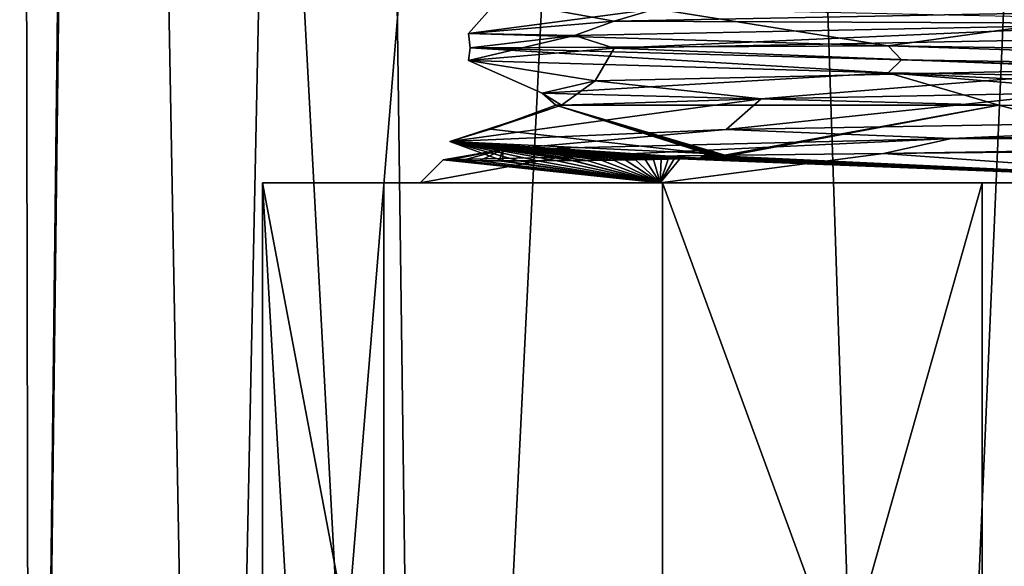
# Model space of a CAD drawing. Header units: millimetres. Extents: x -128 to 128, y 0 to 228.
# Tile 24 of 233: x 85 to 94, y 23 to 28. Entities that reach past the tile are written whole.
import ezdxf

# ---------------------------------------------------------------- set-up
doc = ezdxf.new("R2010")
doc.units = ezdxf.units.MM
doc.header["$LTSCALE"] = 65.185185
for name, color, linetype in [('2310', 7, 'CONTINUOUS'), ('2313', 7, 'CONTINUOUS'), ('2316', 7, 'CONTINUOUS'), ('2320', 7, 'CONTINUOUS'), ('2321', 7, 'CONTINUOUS'), ('2322', 7, 'CONTINUOUS'), ('2323', 7, 'CONTINUOUS'), ('2324', 7, 'CONTINUOUS'), ('2325', 7, 'CONTINUOUS'), ('2326', 7, 'CONTINUOUS'), ('2327', 7, 'CONTINUOUS'), ('2332', 7, 'CONTINUOUS')]:
    doc.layers.add(name, color=color, linetype=linetype)

msp = doc.modelspace()

# ---------------------------------------------------------------- linework, layer by layer
at = {"layer": '2310', "linetype": 'CONTINUOUS'}
for points in [[(85.8293, 61.5, -4.6044), (85.2004, 7.5, 1.7265), (85.1, 61.5), (85.8293, 61.5, -4.6044)], [(85.1, 61.5), (85.2004, 7.5, 1.7265), (85.8558, 61.5, 4.6852), (85.1, 61.5)], [(86.8176, 7.5, -6.9451), (85.2004, 7.5, 1.7265), (85.8293, 61.5, -4.6044), (86.8176, 7.5, -6.9451)], [(85.2004, 7.5, 1.7265), (88.7703, 7.5, 9.793), (85.8558, 61.5, 4.6852), (85.2004, 7.5, 1.7265)], [(87.9456, 61.5, -8.7579), (86.8176, 7.5, -6.9451), (85.8293, 61.5, -4.6044), (87.9456, 61.5, -8.7579)], [(85.8558, 61.5, 4.6852), (88.7703, 7.5, 9.793), (88.0464, 61.5, 8.895), (85.8558, 61.5, 4.6852)], [(93.0549, 7.5, -13.1824), (86.8176, 7.5, -6.9451), (91.2421, 61.5, -12.0544), (93.0549, 7.5, -13.1824)], [(91.2421, 61.5, -12.0544), (86.8176, 7.5, -6.9451), (87.9456, 61.5, -8.7579), (91.2421, 61.5, -12.0544)], [(88.0464, 61.5, 8.895), (88.7703, 7.5, 9.793), (91.4499, 61.5, 12.2027), (88.0464, 61.5, 8.895)], [(88.7703, 7.5, 9.793), (96.2761, 7.5, 14.4272), (91.4499, 61.5, 12.2027), (88.7703, 7.5, 9.793)], [(95.3956, 61.5, -14.1707), (93.0549, 7.5, -13.1824), (91.2421, 61.5, -12.0544), (95.3956, 61.5, -14.1707)], [(91.4499, 61.5, 12.2027), (96.2761, 7.5, 14.4272), (95.7208, 61.5, 14.2723), (91.4499, 61.5, 12.2027)], [(101.7265, 7.5, -14.7996), (93.0549, 7.5, -13.1824), (100, 61.5, -14.9), (101.7265, 7.5, -14.7996)], [(100, 61.5, -14.9), (93.0549, 7.5, -13.1824), (95.3956, 61.5, -14.1707), (100, 61.5, -14.9)]]:
    msp.add_3dface(points, dxfattribs=at)
at = {"layer": '2313', "linetype": 'CONTINUOUS'}
for points in [[(90.2725, 27.4175, 4.2113), (95.1147, 27.5262, 9.4071), (91.7653, 27.2559, 6.6745), (90.2725, 27.4175, 4.2113)], [(91.7653, 27.2559, 6.6745), (95.1147, 27.5262, 9.4071), (94.5667, 27.3119, 9.1016), (91.7653, 27.2559, 6.6745)], [(89.7974, 27.3087, -2.8754), (90.2725, 27.4175, 4.2113), (89.9707, 27.2, 3.4312), (89.7974, 27.3087, -2.8754)], [(89.9707, 27.2, 3.4312), (90.2725, 27.4175, 4.2113), (91.7653, 27.2559, 6.6745), (89.9707, 27.2, 3.4312)], [(93.903, 27.2, -8.671), (89.7974, 27.3087, -2.8754), (89.9188, 27.2, -3.2756), (93.903, 27.2, -8.671)], [(89.9188, 27.2, -3.2756), (89.7974, 27.3087, -2.8754), (89.9707, 27.2, 3.4312), (89.9188, 27.2, -3.2756)]]:
    msp.add_3dface(points, dxfattribs=at)
at = {"layer": '2316', "linetype": 'CONTINUOUS'}
for points in [[(87.2827, 26.5, -2.1636), (90.8783, 26.5, -9.1217), (88.7, 26.5), (87.2827, 26.5, -2.1636)], [(88.3749, 26.5, 5.5917), (87.2827, 26.5, -2.1636), (88.7, 26.5), (88.3749, 26.5, 5.5917)], [(93.752, 26.5, 11.2859), (88.3749, 26.5, 5.5917), (90.8582, 26.5, 6.6421), (93.752, 26.5, 11.2859)], [(88.3749, 26.5, 5.5917), (88.7, 26.5), (90.8582, 26.5, 6.6421), (88.3749, 26.5, 5.5917)], [(88.7, 26.5), (90.8783, 26.5, -9.1217), (90.8582, 26.5, -6.6421), (88.7, 26.5)], [(90.8582, 26.5, -6.6421), (90.8783, 26.5, -9.1217), (96.5082, 26.5, -10.747), (90.8582, 26.5, -6.6421)], [(96.5082, 26.5, 10.747), (93.752, 26.5, 11.2859), (90.8582, 26.5, 6.6421), (96.5082, 26.5, 10.747)], [(90.8783, 26.5, -9.1217), (97.8364, 26.5, -12.7173), (96.5082, 26.5, -10.747), (90.8783, 26.5, -9.1217)], [(101.4324, 26.5, 12.8202), (93.752, 26.5, 11.2859), (96.5082, 26.5, 10.747), (101.4324, 26.5, 12.8202)]]:
    msp.add_3dface(points, dxfattribs=at)
at = {"layer": '2320', "linetype": 'CONTINUOUS'}
for points in [[(89.9188, 27.2, -3.2756), (89.9707, 27.2, 3.4312), (89.331, 26.9828, -1.7843), (89.9188, 27.2, -3.2756)], [(91.2743, 26.7666, -6.7525), (89.9188, 27.2, -3.2756), (89.331, 26.9828, -1.7843), (91.2743, 26.7666, -6.7525)], [(93.903, 27.2, -8.671), (89.9188, 27.2, -3.2756), (91.4351, 26.7509, -6.9803), (93.903, 27.2, -8.671)], [(89.9188, 27.2, -3.2756), (91.2743, 26.7666, -6.7525), (91.296, 26.7651, -6.783), (89.9188, 27.2, -3.2756)], [(91.4351, 26.7509, -6.9803), (89.9188, 27.2, -3.2756), (91.4304, 26.7518, -6.9732), (91.4351, 26.7509, -6.9803)], [(91.4304, 26.7518, -6.9732), (89.9188, 27.2, -3.2756), (91.425, 26.7526, -6.9652), (91.4304, 26.7518, -6.9732)], [(91.425, 26.7526, -6.9652), (89.9188, 27.2, -3.2756), (91.4189, 26.7535, -6.9562), (91.425, 26.7526, -6.9652)], [(91.4189, 26.7535, -6.9562), (89.9188, 27.2, -3.2756), (91.412, 26.7545, -6.9463), (91.4189, 26.7535, -6.9562)], [(91.412, 26.7545, -6.9463), (89.9188, 27.2, -3.2756), (91.4043, 26.7554, -6.9351), (91.412, 26.7545, -6.9463)], [(91.4043, 26.7554, -6.9351), (89.9188, 27.2, -3.2756), (91.3955, 26.7564, -6.9227), (91.4043, 26.7554, -6.9351)], [(91.3955, 26.7564, -6.9227), (89.9188, 27.2, -3.2756), (91.3857, 26.7575, -6.9087), (91.3955, 26.7564, -6.9227)], [(91.3857, 26.7575, -6.9087), (89.9188, 27.2, -3.2756), (91.3747, 26.7586, -6.8932), (91.3857, 26.7575, -6.9087)], [(91.3747, 26.7586, -6.8932), (89.9188, 27.2, -3.2756), (91.3623, 26.7598, -6.8758), (91.3747, 26.7586, -6.8932)], [(91.3623, 26.7598, -6.8758), (89.9188, 27.2, -3.2756), (91.3484, 26.761, -6.8563), (91.3623, 26.7598, -6.8758)], [(91.3484, 26.761, -6.8563), (89.9188, 27.2, -3.2756), (91.3329, 26.7623, -6.8346), (91.3484, 26.761, -6.8563)], [(91.3329, 26.7623, -6.8346), (89.9188, 27.2, -3.2756), (91.3155, 26.7637, -6.8102), (91.3329, 26.7623, -6.8346)], [(91.3155, 26.7637, -6.8102), (89.9188, 27.2, -3.2756), (91.296, 26.7651, -6.783), (91.3155, 26.7637, -6.8102)], [(91.4392, 26.7501, -6.9867), (93.903, 27.2, -8.671), (91.4351, 26.7509, -6.9803), (91.4392, 26.7501, -6.9867)], [(91.4429, 26.7492, -6.9925), (93.903, 27.2, -8.671), (91.4392, 26.7501, -6.9867), (91.4429, 26.7492, -6.9925)], [(91.446, 26.7484, -6.9976), (93.903, 27.2, -8.671), (91.4429, 26.7492, -6.9925), (91.446, 26.7484, -6.9976)], [(91.4486, 26.7476, -7.0021), (93.903, 27.2, -8.671), (91.446, 26.7484, -6.9976), (91.4486, 26.7476, -7.0021)], [(91.4508, 26.7466, -7.0063), (93.903, 27.2, -8.671), (91.4486, 26.7476, -7.0021), (91.4508, 26.7466, -7.0063)], [(91.4509, 26.7418, -7.014), (93.903, 27.2, -8.671), (91.4508, 26.7466, -7.0063), (91.4509, 26.7418, -7.014)], [(96.5082, 26.5, -10.747), (93.903, 27.2, -8.671), (91.4509, 26.7418, -7.014), (96.5082, 26.5, -10.747)], [(93.903, 27.2, -8.671), (96.5082, 26.5, -10.747), (96.7947, 27.1702, -10.135), (93.903, 27.2, -8.671)], [(91.3678, 26.7309, -6.929), (96.5082, 26.5, -10.747), (91.3789, 26.7317, -6.9415), (91.3678, 26.7309, -6.929)], [(91.3789, 26.7317, -6.9415), (96.5082, 26.5, -10.747), (91.389, 26.7325, -6.9526), (91.3789, 26.7317, -6.9415)], [(91.389, 26.7325, -6.9526), (96.5082, 26.5, -10.747), (91.398, 26.7333, -6.9625), (91.389, 26.7325, -6.9526)], [(91.398, 26.7333, -6.9625), (96.5082, 26.5, -10.747), (91.406, 26.7341, -6.9712), (91.398, 26.7333, -6.9625)], [(91.406, 26.7341, -6.9712), (96.5082, 26.5, -10.747), (91.4133, 26.7349, -6.9789), (91.406, 26.7341, -6.9712)], [(91.4133, 26.7349, -6.9789), (96.5082, 26.5, -10.747), (91.4198, 26.7356, -6.9858), (91.4133, 26.7349, -6.9789)], [(91.4198, 26.7356, -6.9858), (96.5082, 26.5, -10.747), (91.4257, 26.7364, -6.9918), (91.4198, 26.7356, -6.9858)], [(91.4257, 26.7364, -6.9918), (96.5082, 26.5, -10.747), (91.431, 26.7371, -6.9971), (91.4257, 26.7364, -6.9918)], [(91.431, 26.7371, -6.9971), (96.5082, 26.5, -10.747), (91.4358, 26.7379, -7.0017), (91.431, 26.7371, -6.9971)], [(91.4358, 26.7379, -7.0017), (96.5082, 26.5, -10.747), (91.4401, 26.7387, -7.0057), (91.4358, 26.7379, -7.0017)], [(91.4401, 26.7387, -7.0057), (96.5082, 26.5, -10.747), (91.444, 26.7396, -7.0091), (91.4401, 26.7387, -7.0057)], [(91.444, 26.7396, -7.0091), (96.5082, 26.5, -10.747), (91.4475, 26.7405, -7.0119), (91.444, 26.7396, -7.0091)], [(91.4475, 26.7405, -7.0119), (96.5082, 26.5, -10.747), (91.4509, 26.7418, -7.014), (91.4475, 26.7405, -7.0119)], [(88.7, 26.5), (90.8582, 26.5, -6.6421), (88.9069, 26.7069, 0), (88.7, 26.5)], [(88.9069, 26.7069, 0), (90.8582, 26.5, -6.6421), (88.9499, 26.7038, -1.0107), (88.9069, 26.7069, 0)], [(88.9499, 26.7038, -1.0107), (90.8582, 26.5, -6.6421), (89.0728, 26.7016, -1.942), (88.9499, 26.7038, -1.0107)], [(89.0728, 26.7016, -1.942), (90.8582, 26.5, -6.6421), (89.2346, 26.7004, -2.7031), (89.0728, 26.7016, -1.942)], [(89.2346, 26.7004, -2.7031), (90.8582, 26.5, -6.6421), (89.4099, 26.7, -3.3255), (89.2346, 26.7004, -2.7031)], [(89.4099, 26.7, -3.3255), (90.8582, 26.5, -6.6421), (89.4447, 26.7, -3.4346), (89.4099, 26.7, -3.3255)], [(89.4447, 26.7, -3.4346), (90.8582, 26.5, -6.6421), (89.586, 26.7002, -3.8413), (89.4447, 26.7, -3.4346)], [(89.586, 26.7002, -3.8413), (90.8582, 26.5, -6.6421), (89.7558, 26.7007, -4.2722), (89.586, 26.7002, -3.8413)], [(89.7558, 26.7007, -4.2722), (90.8582, 26.5, -6.6421), (89.916, 26.7015, -4.6356), (89.7558, 26.7007, -4.2722)], [(89.916, 26.7015, -4.6356), (90.8582, 26.5, -6.6421), (90.0647, 26.7025, -4.9441), (89.916, 26.7015, -4.6356)], [(90.0647, 26.7025, -4.9441), (90.8582, 26.5, -6.6421), (90.2016, 26.7037, -5.2076), (90.0647, 26.7025, -4.9441)], [(90.2016, 26.7037, -5.2076), (90.8582, 26.5, -6.6421), (90.3267, 26.7049, -5.434), (90.2016, 26.7037, -5.2076)], [(90.3267, 26.7049, -5.434), (90.8582, 26.5, -6.6421), (90.4406, 26.7063, -5.6293), (90.3267, 26.7049, -5.434)], [(90.4406, 26.7063, -5.6293), (90.8582, 26.5, -6.6421), (90.5439, 26.7076, -5.7986), (90.4406, 26.7063, -5.6293)], [(90.5439, 26.7076, -5.7986), (90.8582, 26.5, -6.6421), (90.6374, 26.709, -5.9458), (90.5439, 26.7076, -5.7986)], [(90.6374, 26.709, -5.9458), (90.8582, 26.5, -6.6421), (90.7218, 26.7104, -6.0742), (90.6374, 26.709, -5.9458)], [(90.7218, 26.7104, -6.0742), (90.8582, 26.5, -6.6421), (90.798, 26.7118, -6.1864), (90.7218, 26.7104, -6.0742)], [(90.798, 26.7118, -6.1864), (90.8582, 26.5, -6.6421), (90.8666, 26.7131, -6.2849), (90.798, 26.7118, -6.1864)], [(90.8582, 26.5, -6.6421), (96.5082, 26.5, -10.747), (91.0342, 26.7171, -6.515), (90.8582, 26.5, -6.6421)], [(90.9841, 26.7158, -6.4477), (90.8582, 26.5, -6.6421), (91.0342, 26.7171, -6.515), (90.9841, 26.7158, -6.4477)], [(90.9284, 26.7145, -6.3714), (90.8582, 26.5, -6.6421), (90.9841, 26.7158, -6.4477), (90.9284, 26.7145, -6.3714)], [(90.8666, 26.7131, -6.2849), (90.8582, 26.5, -6.6421), (90.9284, 26.7145, -6.3714), (90.8666, 26.7131, -6.2849)], [(91.0342, 26.7171, -6.515), (96.5082, 26.5, -10.747), (91.0793, 26.7184, -6.5745), (91.0342, 26.7171, -6.515)], [(91.0793, 26.7184, -6.5745), (96.5082, 26.5, -10.747), (91.1198, 26.7196, -6.6271), (91.0793, 26.7184, -6.5745)], [(91.1198, 26.7196, -6.6271), (96.5082, 26.5, -10.747), (91.1562, 26.7208, -6.6736), (91.1198, 26.7196, -6.6271)], [(91.1562, 26.7208, -6.6736), (96.5082, 26.5, -10.747), (91.189, 26.7219, -6.7149), (91.1562, 26.7208, -6.6736)], [(91.189, 26.7219, -6.7149), (96.5082, 26.5, -10.747), (91.2184, 26.7231, -6.7514), (91.189, 26.7219, -6.7149)], [(91.2184, 26.7231, -6.7514), (96.5082, 26.5, -10.747), (91.2448, 26.7241, -6.7838), (91.2184, 26.7231, -6.7514)], [(91.2448, 26.7241, -6.7838), (96.5082, 26.5, -10.747), (91.2685, 26.7252, -6.8126), (91.2448, 26.7241, -6.7838)], [(91.2685, 26.7252, -6.8126), (96.5082, 26.5, -10.747), (91.2898, 26.7262, -6.8382), (91.2685, 26.7252, -6.8126)], [(91.2898, 26.7262, -6.8382), (96.5082, 26.5, -10.747), (91.3089, 26.7272, -6.8609), (91.2898, 26.7262, -6.8382)], [(91.3089, 26.7272, -6.8609), (96.5082, 26.5, -10.747), (91.3261, 26.7282, -6.881), (91.3089, 26.7272, -6.8609)], [(91.3261, 26.7282, -6.881), (96.5082, 26.5, -10.747), (91.3415, 26.7291, -6.8989), (91.3261, 26.7282, -6.881)], [(91.3415, 26.7291, -6.8989), (96.5082, 26.5, -10.747), (91.3553, 26.73, -6.9148), (91.3415, 26.7291, -6.8989)], [(91.3553, 26.73, -6.9148), (96.5082, 26.5, -10.747), (91.3678, 26.7309, -6.929), (91.3553, 26.73, -6.9148)]]:
    msp.add_3dface(points, dxfattribs=at)
at = {"layer": '2321', "linetype": 'CONTINUOUS'}
for points in [[(98.5137, 26.8218, 10.8771), (96.5082, 26.5, 10.747), (92.8649, 26.7666, 8.4158), (98.5137, 26.8218, 10.8771)], [(92.8649, 26.7666, 8.4158), (90.8582, 26.5, 6.6421), (89.955, 26.7307, 4.6506), (92.8649, 26.7666, 8.4158)], [(96.5082, 26.5, 10.747), (90.8582, 26.5, 6.6421), (92.8649, 26.7666, 8.4158), (96.5082, 26.5, 10.747)], [(90.8582, 26.5, 6.6421), (88.7, 26.5), (89.955, 26.7307, 4.6506), (90.8582, 26.5, 6.6421)], [(88.7, 26.5), (88.9069, 26.7069, 0), (89.955, 26.7307, 4.6506), (88.7, 26.5)]]:
    msp.add_3dface(points, dxfattribs=at)
at = {"layer": '2322', "linetype": 'CONTINUOUS'}
for points in [[(97.6431, 27.0872, 10.7787), (93.4772, 26.9, 8.9813), (91.4496, 26.9803, 6.9732), (97.6431, 27.0872, 10.7787)], [(100.0017, 27, 11.1), (93.4772, 26.9, 8.9813), (97.6431, 27.0872, 10.7787), (100.0017, 27, 11.1)], [(93.4772, 26.9, 8.9813), (100.0017, 27, 11.1), (99.3117, 26.8686, 11.0119), (93.4772, 26.9, 8.9813)], [(91.4496, 26.9803, 6.9732), (89.444, 26.8, 3.4323), (88.9675, 26.8735, 0.1409), (91.4496, 26.9803, 6.9732)], [(93.4772, 26.9, 8.9813), (89.444, 26.8, 3.4323), (91.4496, 26.9803, 6.9732), (93.4772, 26.9, 8.9813)], [(91.2184, 26.7231, -6.7514), (91.2743, 26.7666, -6.7525), (88.9675, 26.8735, 0.1409), (91.2184, 26.7231, -6.7514)], [(89.4447, 26.7, -3.4346), (89.586, 26.7002, -3.8413), (88.9675, 26.8735, 0.1409), (89.4447, 26.7, -3.4346)], [(89.444, 26.8, 3.4323), (89.4447, 26.7, -3.4346), (88.9675, 26.8735, 0.1409), (89.444, 26.8, 3.4323)], [(89.586, 26.7002, -3.8413), (89.7558, 26.7007, -4.2722), (88.9675, 26.8735, 0.1409), (89.586, 26.7002, -3.8413)], [(89.7558, 26.7007, -4.2722), (89.916, 26.7015, -4.6356), (88.9675, 26.8735, 0.1409), (89.7558, 26.7007, -4.2722)], [(89.916, 26.7015, -4.6356), (90.0647, 26.7025, -4.9441), (88.9675, 26.8735, 0.1409), (89.916, 26.7015, -4.6356)], [(90.0647, 26.7025, -4.9441), (90.2016, 26.7037, -5.2076), (88.9675, 26.8735, 0.1409), (90.0647, 26.7025, -4.9441)], [(90.2016, 26.7037, -5.2076), (90.3267, 26.7049, -5.434), (88.9675, 26.8735, 0.1409), (90.2016, 26.7037, -5.2076)], [(90.3267, 26.7049, -5.434), (90.4406, 26.7063, -5.6293), (88.9675, 26.8735, 0.1409), (90.3267, 26.7049, -5.434)], [(90.4406, 26.7063, -5.6293), (90.5439, 26.7076, -5.7986), (88.9675, 26.8735, 0.1409), (90.4406, 26.7063, -5.6293)], [(90.5439, 26.7076, -5.7986), (90.6374, 26.709, -5.9458), (88.9675, 26.8735, 0.1409), (90.5439, 26.7076, -5.7986)], [(90.6374, 26.709, -5.9458), (90.7218, 26.7104, -6.0742), (88.9675, 26.8735, 0.1409), (90.6374, 26.709, -5.9458)], [(90.7218, 26.7104, -6.0742), (90.798, 26.7118, -6.1864), (88.9675, 26.8735, 0.1409), (90.7218, 26.7104, -6.0742)], [(90.798, 26.7118, -6.1864), (90.8666, 26.7131, -6.2849), (88.9675, 26.8735, 0.1409), (90.798, 26.7118, -6.1864)], [(90.8666, 26.7131, -6.2849), (90.9284, 26.7145, -6.3714), (88.9675, 26.8735, 0.1409), (90.8666, 26.7131, -6.2849)], [(90.9284, 26.7145, -6.3714), (90.9841, 26.7158, -6.4477), (88.9675, 26.8735, 0.1409), (90.9284, 26.7145, -6.3714)], [(90.9841, 26.7158, -6.4477), (91.0342, 26.7171, -6.515), (88.9675, 26.8735, 0.1409), (90.9841, 26.7158, -6.4477)], [(91.0342, 26.7171, -6.515), (91.0793, 26.7184, -6.5745), (88.9675, 26.8735, 0.1409), (91.0342, 26.7171, -6.515)], [(91.0793, 26.7184, -6.5745), (91.1198, 26.7196, -6.6271), (88.9675, 26.8735, 0.1409), (91.0793, 26.7184, -6.5745)], [(91.1198, 26.7196, -6.6271), (91.1562, 26.7208, -6.6736), (88.9675, 26.8735, 0.1409), (91.1198, 26.7196, -6.6271)], [(91.1562, 26.7208, -6.6736), (91.189, 26.7219, -6.7149), (88.9675, 26.8735, 0.1409), (91.1562, 26.7208, -6.6736)], [(91.189, 26.7219, -6.7149), (91.2184, 26.7231, -6.7514), (88.9675, 26.8735, 0.1409), (91.189, 26.7219, -6.7149)], [(89.955, 26.7307, 4.6506), (89.444, 26.8, 3.4323), (93.4772, 26.9, 8.9813), (89.955, 26.7307, 4.6506)], [(92.8649, 26.7666, 8.4158), (89.955, 26.7307, 4.6506), (93.4772, 26.9, 8.9813), (92.8649, 26.7666, 8.4158)], [(92.8649, 26.7666, 8.4158), (93.4772, 26.9, 8.9813), (99.3117, 26.8686, 11.0119), (92.8649, 26.7666, 8.4158)], [(88.9069, 26.7069, 0), (88.9499, 26.7038, -1.0107), (89.444, 26.8, 3.4323), (88.9069, 26.7069, 0)], [(89.955, 26.7307, 4.6506), (88.9069, 26.7069, 0), (89.444, 26.8, 3.4323), (89.955, 26.7307, 4.6506)], [(88.9499, 26.7038, -1.0107), (89.0728, 26.7016, -1.942), (89.444, 26.8, 3.4323), (88.9499, 26.7038, -1.0107)], [(89.0728, 26.7016, -1.942), (89.2346, 26.7004, -2.7031), (89.444, 26.8, 3.4323), (89.0728, 26.7016, -1.942)], [(89.2346, 26.7004, -2.7031), (89.4099, 26.7, -3.3255), (89.444, 26.8, 3.4323), (89.2346, 26.7004, -2.7031)], [(89.4099, 26.7, -3.3255), (89.4447, 26.7, -3.4346), (89.444, 26.8, 3.4323), (89.4099, 26.7, -3.3255)], [(91.2743, 26.7666, -6.7525), (91.2184, 26.7231, -6.7514), (91.2448, 26.7241, -6.7838), (91.2743, 26.7666, -6.7525)], [(91.2743, 26.7666, -6.7525), (91.2448, 26.7241, -6.7838), (91.296, 26.7651, -6.783), (91.2743, 26.7666, -6.7525)], [(91.2448, 26.7241, -6.7838), (91.2685, 26.7252, -6.8126), (91.296, 26.7651, -6.783), (91.2448, 26.7241, -6.7838)], [(91.2685, 26.7252, -6.8126), (91.3155, 26.7637, -6.8102), (91.296, 26.7651, -6.783), (91.2685, 26.7252, -6.8126)], [(91.2685, 26.7252, -6.8126), (91.2898, 26.7262, -6.8382), (91.3155, 26.7637, -6.8102), (91.2685, 26.7252, -6.8126)], [(91.2898, 26.7262, -6.8382), (91.3329, 26.7623, -6.8346), (91.3155, 26.7637, -6.8102), (91.2898, 26.7262, -6.8382)], [(91.2898, 26.7262, -6.8382), (91.3089, 26.7272, -6.8609), (91.3329, 26.7623, -6.8346), (91.2898, 26.7262, -6.8382)], [(91.3089, 26.7272, -6.8609), (91.3484, 26.761, -6.8563), (91.3329, 26.7623, -6.8346), (91.3089, 26.7272, -6.8609)], [(91.3089, 26.7272, -6.8609), (91.3261, 26.7282, -6.881), (91.3484, 26.761, -6.8563), (91.3089, 26.7272, -6.8609)], [(91.3261, 26.7282, -6.881), (91.3623, 26.7598, -6.8758), (91.3484, 26.761, -6.8563), (91.3261, 26.7282, -6.881)], [(91.3261, 26.7282, -6.881), (91.3415, 26.7291, -6.8989), (91.3623, 26.7598, -6.8758), (91.3261, 26.7282, -6.881)], [(91.3415, 26.7291, -6.8989), (91.3747, 26.7586, -6.8932), (91.3623, 26.7598, -6.8758), (91.3415, 26.7291, -6.8989)], [(91.3415, 26.7291, -6.8989), (91.3553, 26.73, -6.9148), (91.3747, 26.7586, -6.8932), (91.3415, 26.7291, -6.8989)], [(91.3553, 26.73, -6.9148), (91.3857, 26.7575, -6.9087), (91.3747, 26.7586, -6.8932), (91.3553, 26.73, -6.9148)], [(91.3553, 26.73, -6.9148), (91.3678, 26.7309, -6.929), (91.3857, 26.7575, -6.9087), (91.3553, 26.73, -6.9148)], [(91.3678, 26.7309, -6.929), (91.3955, 26.7564, -6.9227), (91.3857, 26.7575, -6.9087), (91.3678, 26.7309, -6.929)], [(91.3678, 26.7309, -6.929), (91.3789, 26.7317, -6.9415), (91.3955, 26.7564, -6.9227), (91.3678, 26.7309, -6.929)], [(91.3789, 26.7317, -6.9415), (91.4043, 26.7554, -6.9351), (91.3955, 26.7564, -6.9227), (91.3789, 26.7317, -6.9415)], [(91.3789, 26.7317, -6.9415), (91.389, 26.7325, -6.9526), (91.4043, 26.7554, -6.9351), (91.3789, 26.7317, -6.9415)], [(91.389, 26.7325, -6.9526), (91.412, 26.7545, -6.9463), (91.4043, 26.7554, -6.9351), (91.389, 26.7325, -6.9526)], [(91.389, 26.7325, -6.9526), (91.398, 26.7333, -6.9625), (91.412, 26.7545, -6.9463), (91.389, 26.7325, -6.9526)], [(91.398, 26.7333, -6.9625), (91.4189, 26.7535, -6.9562), (91.412, 26.7545, -6.9463), (91.398, 26.7333, -6.9625)], [(91.398, 26.7333, -6.9625), (91.406, 26.7341, -6.9712), (91.4189, 26.7535, -6.9562), (91.398, 26.7333, -6.9625)], [(91.406, 26.7341, -6.9712), (91.425, 26.7526, -6.9652), (91.4189, 26.7535, -6.9562), (91.406, 26.7341, -6.9712)], [(91.406, 26.7341, -6.9712), (91.4133, 26.7349, -6.9789), (91.425, 26.7526, -6.9652), (91.406, 26.7341, -6.9712)], [(91.4133, 26.7349, -6.9789), (91.4304, 26.7518, -6.9732), (91.425, 26.7526, -6.9652), (91.4133, 26.7349, -6.9789)], [(91.4133, 26.7349, -6.9789), (91.4198, 26.7356, -6.9858), (91.4304, 26.7518, -6.9732), (91.4133, 26.7349, -6.9789)], [(91.4198, 26.7356, -6.9858), (91.4351, 26.7509, -6.9803), (91.4304, 26.7518, -6.9732), (91.4198, 26.7356, -6.9858)], [(91.4198, 26.7356, -6.9858), (91.4257, 26.7364, -6.9918), (91.4351, 26.7509, -6.9803), (91.4198, 26.7356, -6.9858)], [(91.4257, 26.7364, -6.9918), (91.4392, 26.7501, -6.9867), (91.4351, 26.7509, -6.9803), (91.4257, 26.7364, -6.9918)], [(91.4257, 26.7364, -6.9918), (91.431, 26.7371, -6.9971), (91.4392, 26.7501, -6.9867), (91.4257, 26.7364, -6.9918)], [(91.431, 26.7371, -6.9971), (91.4429, 26.7492, -6.9925), (91.4392, 26.7501, -6.9867), (91.431, 26.7371, -6.9971)], [(91.431, 26.7371, -6.9971), (91.4358, 26.7379, -7.0017), (91.4429, 26.7492, -6.9925), (91.431, 26.7371, -6.9971)], [(91.4358, 26.7379, -7.0017), (91.446, 26.7484, -6.9976), (91.4429, 26.7492, -6.9925), (91.4358, 26.7379, -7.0017)], [(91.4358, 26.7379, -7.0017), (91.4401, 26.7387, -7.0057), (91.446, 26.7484, -6.9976), (91.4358, 26.7379, -7.0017)], [(91.4401, 26.7387, -7.0057), (91.4486, 26.7476, -7.0021), (91.446, 26.7484, -6.9976), (91.4401, 26.7387, -7.0057)], [(91.4401, 26.7387, -7.0057), (91.444, 26.7396, -7.0091), (91.4486, 26.7476, -7.0021), (91.4401, 26.7387, -7.0057)], [(91.444, 26.7396, -7.0091), (91.4508, 26.7466, -7.0063), (91.4486, 26.7476, -7.0021), (91.444, 26.7396, -7.0091)], [(91.444, 26.7396, -7.0091), (91.4475, 26.7405, -7.0119), (91.4508, 26.7466, -7.0063), (91.444, 26.7396, -7.0091)], [(91.4475, 26.7405, -7.0119), (91.4509, 26.7418, -7.014), (91.4508, 26.7466, -7.0063), (91.4475, 26.7405, -7.0119)]]:
    msp.add_3dface(points, dxfattribs=at)
at = {"layer": '2323', "linetype": 'CONTINUOUS'}
msp.add_3dface([(98.5137, 26.8218, 10.8771), (92.8649, 26.7666, 8.4158), (99.3117, 26.8686, 11.0119), (98.5137, 26.8218, 10.8771)], dxfattribs=at)
at = {"layer": '2324', "linetype": 'CONTINUOUS'}
for points in [[(91.7653, 27.2559, 6.6745), (94.5667, 27.3119, 9.1016), (91.4496, 26.9803, 6.9732), (91.7653, 27.2559, 6.6745)], [(94.5667, 27.3119, 9.1016), (97.6431, 27.0872, 10.7787), (91.4496, 26.9803, 6.9732), (94.5667, 27.3119, 9.1016)], [(89.9707, 27.2, 3.4312), (91.7653, 27.2559, 6.6745), (88.9675, 26.8735, 0.1409), (89.9707, 27.2, 3.4312)], [(91.7653, 27.2559, 6.6745), (91.4496, 26.9803, 6.9732), (88.9675, 26.8735, 0.1409), (91.7653, 27.2559, 6.6745)], [(89.331, 26.9828, -1.7843), (89.9707, 27.2, 3.4312), (88.9675, 26.8735, 0.1409), (89.331, 26.9828, -1.7843)], [(91.2743, 26.7666, -6.7525), (89.331, 26.9828, -1.7843), (88.9675, 26.8735, 0.1409), (91.2743, 26.7666, -6.7525)]]:
    msp.add_3dface(points, dxfattribs=at)
at = {"layer": '2325', "linetype": 'CONTINUOUS'}
for points in [[(96.2264, 28.0659, 10.368), (95.4279, 27.9324, 10.1146), (90.4448, 27.9548, 5.5167), (96.2264, 28.0659, 10.368)], [(90.4448, 27.9548, 5.5167), (90.0885, 27.8243, 4.9973), (89.1343, 27.8437, -1.9159), (90.4448, 27.9548, 5.5167)], [(95.4279, 27.9324, 10.1146), (90.0885, 27.8243, 4.9973), (90.4448, 27.9548, 5.5167), (95.4279, 27.9324, 10.1146)], [(90.0885, 27.8243, 4.9973), (95.4279, 27.9324, 10.1146), (90.4448, 27.7119, 5.5167), (90.0885, 27.8243, 4.9973)], [(90.4448, 27.7119, 5.5167), (95.4279, 27.9324, 10.1146), (96.2264, 27.823, 10.368), (90.4448, 27.7119, 5.5167)], [(90.0885, 27.8243, 4.9973), (89.1491, 27.7162, -2.3385), (89.1343, 27.8437, -1.9159), (90.0885, 27.8243, 4.9973)], [(89.1343, 27.8437, -1.9159), (89.1491, 27.7162, -2.3385), (92.9079, 27.7326, -8.4521), (89.1343, 27.8437, -1.9159)], [(89.1491, 27.7162, -2.3385), (90.0885, 27.8243, 4.9973), (89.1343, 27.6008, -1.9159), (89.1491, 27.7162, -2.3385)], [(89.1343, 27.6008, -1.9159), (90.0885, 27.8243, 4.9973), (90.4448, 27.7119, 5.5167), (89.1343, 27.6008, -1.9159)], [(92.9079, 27.4897, -8.4521), (89.1491, 27.7162, -2.3385), (89.1343, 27.6008, -1.9159), (92.9079, 27.4897, -8.4521)], [(89.1491, 27.7162, -2.3385), (93.0268, 27.6081, -8.6362), (92.9079, 27.7326, -8.4521), (89.1491, 27.7162, -2.3385)], [(93.0268, 27.6081, -8.6362), (89.1491, 27.7162, -2.3385), (92.9079, 27.4897, -8.4521), (93.0268, 27.6081, -8.6362)], [(100, 27.5, -11.1), (100, 27.6214, -11.0334), (92.9079, 27.7326, -8.4521), (100, 27.5, -11.1)], [(93.0268, 27.6081, -8.6362), (100, 27.5, -11.1), (92.9079, 27.7326, -8.4521), (93.0268, 27.6081, -8.6362)], [(100, 27.3786, -11.0334), (93.0268, 27.6081, -8.6362), (92.9079, 27.4897, -8.4521), (100, 27.3786, -11.0334)], [(100, 27.3786, -11.0334), (100, 27.5, -11.1), (93.0268, 27.6081, -8.6362), (100, 27.3786, -11.0334)]]:
    msp.add_3dface(points, dxfattribs=at)
at = {"layer": '2326', "linetype": 'CONTINUOUS'}
for points in [[(95.1147, 27.5262, 9.4071), (90.4448, 27.7119, 5.5167), (96.2264, 27.823, 10.368), (95.1147, 27.5262, 9.4071)], [(90.2725, 27.4175, 4.2113), (89.1343, 27.6008, -1.9159), (90.4448, 27.7119, 5.5167), (90.2725, 27.4175, 4.2113)], [(95.1147, 27.5262, 9.4071), (90.2725, 27.4175, 4.2113), (90.4448, 27.7119, 5.5167), (95.1147, 27.5262, 9.4071)], [(90.2725, 27.4175, 4.2113), (89.7974, 27.3087, -2.8754), (89.1343, 27.6008, -1.9159), (90.2725, 27.4175, 4.2113)], [(89.7974, 27.3087, -2.8754), (92.9079, 27.4897, -8.4521), (89.1343, 27.6008, -1.9159), (89.7974, 27.3087, -2.8754)], [(89.7974, 27.3087, -2.8754), (93.903, 27.2, -8.671), (92.9079, 27.4897, -8.4521), (89.7974, 27.3087, -2.8754)], [(93.903, 27.2, -8.671), (96.7947, 27.1702, -10.135), (92.9079, 27.4897, -8.4521), (93.903, 27.2, -8.671)], [(96.7947, 27.1702, -10.135), (100, 27.1404, -10.6596), (92.9079, 27.4897, -8.4521), (96.7947, 27.1702, -10.135)], [(100, 27.1404, -10.6596), (100, 27.3786, -11.0334), (92.9079, 27.4897, -8.4521), (100, 27.1404, -10.6596)]]:
    msp.add_3dface(points, dxfattribs=at)
at = {"layer": '2327', "linetype": 'CONTINUOUS'}
for points in [[(90.4448, 27.9548, 5.5167), (89.4, 28.1475), (91.4245, 28.2475, 6.2307), (90.4448, 27.9548, 5.5167)], [(96.2264, 28.0659, 10.368), (90.4448, 27.9548, 5.5167), (91.4245, 28.2475, 6.2307), (96.2264, 28.0659, 10.368)], [(90.8201, 28.0642, -5.3), (89.4, 28.1475), (89.1343, 27.8437, -1.9159), (90.8201, 28.0642, -5.3)], [(89.4, 28.1475), (90.4448, 27.9548, 5.5167), (89.1343, 27.8437, -1.9159), (89.4, 28.1475)], [(90.8201, 28.0642, -5.3), (89.1343, 27.8437, -1.9159), (92.9079, 27.7326, -8.4521), (90.8201, 28.0642, -5.3)], [(94.7001, 27.9809, -9.1799), (90.8201, 28.0642, -5.3), (92.9079, 27.7326, -8.4521), (94.7001, 27.9809, -9.1799)], [(100, 27.6214, -11.0334), (94.7001, 27.9809, -9.1799), (92.9079, 27.7326, -8.4521), (100, 27.6214, -11.0334)]]:
    msp.add_3dface(points, dxfattribs=at)
at = {"layer": '2332', "linetype": 'CONTINUOUS'}
for points in [[(88.3749, 7.5, 5.5916), (87.2828, 7.5, -2.1638), (87.2827, 26.5, -2.1636), (88.3749, 7.5, 5.5916)], [(88.3749, 7.5, 5.5916), (87.2827, 26.5, -2.1636), (88.3749, 26.5, 5.5917), (88.3749, 7.5, 5.5916)], [(87.2828, 7.5, -2.1638), (90.8783, 7.5, -9.1217), (87.2827, 26.5, -2.1636), (87.2828, 7.5, -2.1638)], [(90.8783, 7.5, -9.1217), (90.8783, 26.5, -9.1217), (87.2827, 26.5, -2.1636), (90.8783, 7.5, -9.1217)], [(93.752, 7.5, 11.286), (88.3749, 7.5, 5.5916), (93.752, 26.5, 11.2859), (93.752, 7.5, 11.286)], [(88.3749, 7.5, 5.5916), (88.3749, 26.5, 5.5917), (93.752, 26.5, 11.2859), (88.3749, 7.5, 5.5916)], [(90.8783, 7.5, -9.1217), (97.8362, 7.5, -12.7172), (90.8783, 26.5, -9.1217), (90.8783, 7.5, -9.1217)], [(97.8362, 7.5, -12.7172), (97.8364, 26.5, -12.7173), (90.8783, 26.5, -9.1217), (97.8362, 7.5, -12.7172)], [(101.4324, 7.5, 12.8202), (93.752, 7.5, 11.286), (101.4324, 26.5, 12.8202), (101.4324, 7.5, 12.8202)], [(93.752, 7.5, 11.286), (93.752, 26.5, 11.2859), (101.4324, 26.5, 12.8202), (93.752, 7.5, 11.286)]]:
    msp.add_3dface(points, dxfattribs=at)

doc.saveas('drawing.dxf')
